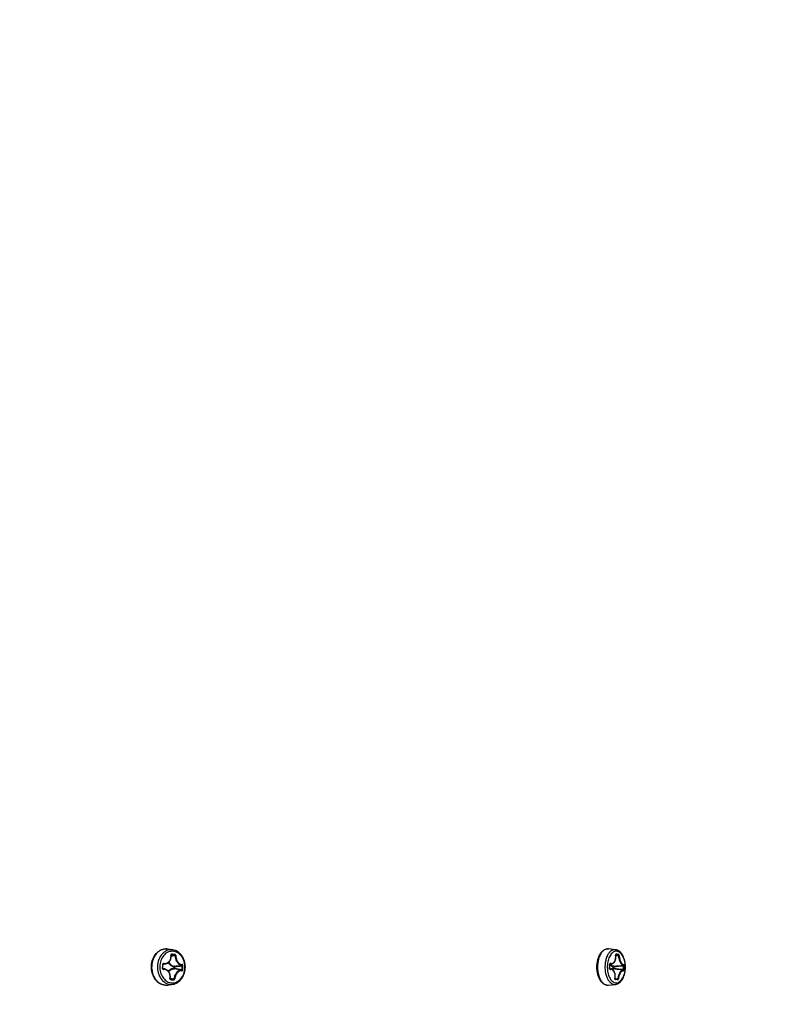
# Model space of a CAD drawing. Header units: millimetres. Extents: x 0 to 420, y 0 to 297.
# Tile 65 of 256: x 145 to 160, y 58 to 77. Entities that reach past the tile are written whole.
import ezdxf

# ---------------------------------------------------------------- set-up
doc = ezdxf.new("R2010")
doc.units = ezdxf.units.MM
doc.header["$LTSCALE"] = 23.1
doc.layers.get('0').update_dxf_attribs({"linetype": 'CONTINUOUS'})
doc.layers.add('DIM_PILOTEES', color=7, linetype='CONTINUOUS')
doc.styles.add('TEXTSTYLE_3', font='txt', dxfattribs={"width": 1.071429})
doc.styles.add('TEXTSTYLE_9', font='txt', dxfattribs={"width": 0.952381})
doc.dimstyles.new('DIMSTYLE_2', dxfattribs={"dimtxt": 2.5, "dimasz": 0.1875, "dimexe": 0.125, "dimexo": 0.0625, "dimgap": 1.25, "dimtad": 0, "dimtih": 1, "dimtoh": 1, "dimdsep": 46, "dimtxsty": 'TEXTSTYLE_3', "dimblk": '_FILLED', "dimblk1": '_FILLED', "dimblk2": '_FILLED', "dimcen": 0.09, "dimazin": 2, "dimtfac": 1, "dimtofl": 0, "dimtmove": 0, "dimatfit": 3, "dimldrblk": '_FILLED', "dimfxl": 1, "dimtolj": 1, "dimarcsym": 0})
doc.dimstyles.new('DIMSTYLE_8', dxfattribs={"dimtxt": 2.5, "dimasz": 0.1875, "dimexe": 0.125, "dimexo": 0.0625, "dimgap": 1.25, "dimtad": 0, "dimtih": 1, "dimtoh": 1, "dimdsep": 46, "dimtxsty": 'TEXTSTYLE_9', "dimblk": '_FILLED', "dimblk1": '_FILLED', "dimblk2": '_FILLED', "dimcen": 0.09, "dimazin": 2, "dimtfac": 1, "dimtofl": 0, "dimtmove": 0, "dimatfit": 3, "dimldrblk": '_FILLED', "dimfxl": 1, "dimtolj": 1, "dimarcsym": 0})

# ---------------------------------------------------------------- blocks, each defined once
blk = doc.blocks.new('_FILLED')
at = {"color": 0, "linetype": 'BYBLOCK'}
blk.add_solid([(0, 0), (-1, 0.17), (-1, -0.17)], dxfattribs=at)
blk = doc.blocks.new('*D10')
at = {"layer": 'DIM_PILOTEES', "color": 2, "linetype": 'CONTINUOUS'}
for p, q in [((71.977, 76.601), (71.977, 41.945)), ((176.274, 76.587), (176.274, 41.945)), ((71.977, 42.07), (119.088, 42.07)), ((176.274, 42.07), (128.731, 42.07))]:
    blk.add_line(p, q, dxfattribs=at)
at = {"layer": 'DIM_PILOTEES', "color": 2, "linetype": 'CONTINUOUS', "xscale": 0.1875, "yscale": 0.1875, "zscale": 0.1875, "rotation": 180}
blk.add_blockref('_FILLED', (71.977, 42.07), dxfattribs=at)
at = {"layer": 'DIM_PILOTEES', "color": 2, "linetype": 'CONTINUOUS', "xscale": 0.1875, "yscale": 0.1875, "zscale": 0.1875}
blk.add_blockref('_FILLED', (176.274, 42.07), dxfattribs=at)
at = {"layer": 'DIM_PILOTEES', "color": 2, "linetype": 'CONTINUOUS', "insert": (123.91, 43.32), "char_height": 2.5, "width": 10.71429, "attachment_point": 2, "line_spacing_factor": 0.9, "style": 'TEXTSTYLE_9'}
blk.add_mtext('{\\ftxt;\\W0.0001;\\H0.0001;\\~}{\\ftxt;\\W2.8571428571;\\H2.5; }{\\ftxt;\\W0.0001;\\H0.0001;\\~}', dxfattribs=at)
blk = doc.blocks.new('*D12')
at = {"layer": 'DIM_PILOTEES', "color": 2, "linetype": 'CONTINUOUS'}
for p, q in [((78.325, 76.595), (78.325, 48.861)), ((169.925, 76.595), (169.925, 48.861)), ((78.325, 48.986), (119.852, 48.986)), ((169.925, 48.986), (127.709, 48.986))]:
    blk.add_line(p, q, dxfattribs=at)
at = {"layer": 'DIM_PILOTEES', "color": 2, "linetype": 'CONTINUOUS', "xscale": 0.1875, "yscale": 0.1875, "zscale": 0.1875, "rotation": 180}
blk.add_blockref('_FILLED', (78.325, 48.986), dxfattribs=at)
at = {"layer": 'DIM_PILOTEES', "color": 2, "linetype": 'CONTINUOUS', "xscale": 0.1875, "yscale": 0.1875, "zscale": 0.1875}
blk.add_blockref('_FILLED', (169.925, 48.986), dxfattribs=at)
at = {"layer": 'DIM_PILOTEES', "color": 2, "linetype": 'CONTINUOUS', "insert": (123.781, 50.236), "char_height": 2.5, "width": 8.03571, "attachment_point": 2, "line_spacing_factor": 0.9, "style": 'TEXTSTYLE_3'}
blk.add_mtext('{\\ftxt;\\W0.0001;\\H0.0001;\\~}{\\ftxt;\\W2.1428571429;\\H2.5; }{\\ftxt;\\W0.0001;\\H0.0001;\\~}', dxfattribs=at)

msp = doc.modelspace()

# ---------------------------------------------------------------- linework, layer by layer
at = {"color": 7, "linetype": 'CONTINUOUS'}
for p, q in [((148.169, 58.814), (148.169, 58.814)), ((148.169, 58.814), (148.169, 58.814)), ((148.169, 58.814), (148.186, 58.812)), ((148.284, 58.798), (148.186, 58.812)), ((148.249, 58.629), (148.252, 58.641)), ((148.252, 58.641), (148.253, 58.654)), ((148.253, 58.697), (148.254, 58.698)), ((148.253, 58.688), (148.318, 58.697)), ((148.253, 58.696), (148.253, 58.697)), ((148.253, 58.695), (148.253, 58.696)), ((148.253, 58.693), (148.253, 58.695)), ((148.253, 58.692), (148.253, 58.693)), ((148.254, 58.681), (148.253, 58.692)), ((148.253, 58.654), (148.254, 58.667)), ((148.254, 58.699), (148.255, 58.7)), ((148.254, 58.698), (148.254, 58.699)), ((148.254, 58.667), (148.254, 58.681)), ((148.255, 58.7), (148.258, 58.701)), ((148.255, 58.7), (148.256, 58.701)), ((148.255, 58.7), (148.255, 58.7)), ((148.256, 58.701), (148.256, 58.701)), ((148.258, 58.701), (148.256, 58.701)), ((148.256, 58.701), (148.256, 58.701)), ((156.646, 58.814), (156.647, 58.814)), ((156.647, 58.814), (156.646, 58.814)), ((156.782, 58.8), (156.647, 58.814)), ((156.782, 58.8), (156.781, 58.8)), ((156.788, 58.696), (156.789, 58.698)), ((156.789, 58.694), (156.788, 58.696)), ((156.789, 58.701), (156.79, 58.702)), ((156.789, 58.701), (156.79, 58.701)), ((156.789, 58.7), (156.789, 58.701)), ((156.789, 58.701), (156.789, 58.701)), ((156.789, 58.699), (156.789, 58.7)), ((156.789, 58.698), (156.789, 58.699)), ((156.789, 58.692), (156.832, 58.697)), ((156.789, 58.693), (156.789, 58.694)), ((156.79, 58.681), (156.789, 58.693)), ((156.789, 58.627), (156.791, 58.64)), ((156.79, 58.681), (156.84, 58.686)), ((156.791, 58.667), (156.79, 58.681)), ((156.792, 58.653), (156.791, 58.667)), ((156.791, 58.64), (156.792, 58.653)), ((148.088, 58.442), (148.094, 58.441)), ((148.094, 58.452), (148.095, 58.466)), ((148.094, 58.441), (148.094, 58.452)), ((148.094, 58.44), (148.094, 58.441)), ((148.095, 58.466), (148.096, 58.479)), ((148.096, 58.493), (148.097, 58.506)), ((148.096, 58.479), (148.096, 58.493)), ((148.145, 58.528), (148.097, 58.52)), ((148.097, 58.521), (148.098, 58.522)), ((148.097, 58.519), (148.097, 58.521)), ((148.097, 58.518), (148.097, 58.519)), ((148.097, 58.506), (148.097, 58.518)), ((148.098, 58.522), (148.099, 58.524)), ((148.099, 58.524), (148.1, 58.525)), ((148.1, 58.525), (148.101, 58.526)), ((148.101, 58.526), (148.106, 58.527)), ((148.101, 58.526), (148.102, 58.526)), ((148.102, 58.526), (148.103, 58.527)), ((148.103, 58.527), (148.103, 58.527)), ((148.145, 58.528), (148.155, 58.53)), ((148.155, 58.53), (148.166, 58.534)), ((148.166, 58.534), (148.177, 58.538)), ((148.177, 58.538), (148.187, 58.544)), ((148.187, 58.544), (148.197, 58.55)), ((148.197, 58.55), (148.206, 58.557)), ((148.206, 58.557), (148.214, 58.565)), ((148.214, 58.565), (148.222, 58.574)), ((148.222, 58.574), (148.229, 58.584)), ((148.229, 58.584), (148.235, 58.594)), ((148.235, 58.594), (148.241, 58.605)), ((148.241, 58.605), (148.245, 58.617)), ((148.245, 58.617), (148.249, 58.629)), ((148.307, 58.472), (148.305, 58.439)), ((148.307, 58.472), (148.32, 58.471)), ((148.32, 58.471), (148.319, 58.439)), ((156.671, 58.442), (156.674, 58.441)), ((156.674, 58.453), (156.675, 58.466)), ((156.674, 58.441), (156.674, 58.453)), ((156.674, 58.44), (156.674, 58.441)), ((156.675, 58.479), (156.676, 58.493)), ((156.675, 58.466), (156.675, 58.479)), ((156.676, 58.52), (156.677, 58.521)), ((156.676, 58.518), (156.676, 58.52)), ((156.676, 58.506), (156.676, 58.518)), ((156.676, 58.493), (156.676, 58.506)), ((156.705, 58.527), (156.677, 58.523)), ((156.677, 58.524), (156.678, 58.525)), ((156.677, 58.523), (156.677, 58.524)), ((156.677, 58.521), (156.677, 58.523)), ((156.678, 58.525), (156.679, 58.526)), ((156.679, 58.527), (156.682, 58.527)), ((156.679, 58.526), (156.679, 58.527)), ((156.679, 58.527), (156.68, 58.527)), ((156.682, 58.527), (156.68, 58.527)), ((156.68, 58.527), (156.68, 58.527)), ((156.68, 58.527), (156.68, 58.527)), ((156.705, 58.527), (156.706, 58.527)), ((156.706, 58.527), (156.716, 58.529)), ((156.716, 58.529), (156.725, 58.532)), ((156.725, 58.532), (156.734, 58.536)), ((156.734, 58.536), (156.742, 58.541)), ((156.74, 58.472), (156.739, 58.439)), ((156.742, 58.541), (156.75, 58.548)), ((156.75, 58.548), (156.757, 58.555)), ((156.753, 58.471), (156.752, 58.439)), ((156.757, 58.555), (156.764, 58.563)), ((156.764, 58.563), (156.77, 58.572)), ((156.77, 58.572), (156.775, 58.581)), ((156.775, 58.581), (156.78, 58.592)), ((156.78, 58.592), (156.784, 58.603)), ((156.784, 58.603), (156.787, 58.615)), ((156.787, 58.615), (156.789, 58.627)), ((148.094, 58.438), (148.094, 58.44)), ((148.094, 58.437), (148.094, 58.438)), ((148.095, 58.436), (148.094, 58.437)), ((148.095, 58.434), (148.095, 58.436)), ((148.096, 58.433), (148.095, 58.434)), ((148.097, 58.432), (148.096, 58.433)), ((148.125, 58.428), (148.096, 58.433)), ((148.098, 58.432), (148.097, 58.432)), ((148.099, 58.431), (148.098, 58.432)), ((148.1, 58.431), (148.099, 58.431)), ((148.099, 58.431), (148.102, 58.43)), ((148.129, 58.428), (148.125, 58.428)), ((148.141, 58.424), (148.129, 58.428)), ((148.153, 58.42), (148.141, 58.424)), ((148.164, 58.415), (148.153, 58.42)), ((148.175, 58.409), (148.164, 58.415)), ((148.185, 58.401), (148.175, 58.409)), ((148.194, 58.393), (148.185, 58.401)), ((148.202, 58.384), (148.194, 58.393)), ((148.21, 58.374), (148.202, 58.384)), ((148.217, 58.363), (148.21, 58.374)), ((148.223, 58.351), (148.217, 58.363)), ((148.228, 58.339), (148.223, 58.351)), ((148.232, 58.327), (148.228, 58.339)), ((148.235, 58.314), (148.232, 58.327)), ((148.233, 58.247), (148.235, 58.259)), ((148.236, 58.3), (148.235, 58.314)), ((148.235, 58.259), (148.237, 58.273)), ((148.235, 58.253), (148.309, 58.242)), ((148.237, 58.286), (148.236, 58.3)), ((148.237, 58.273), (148.237, 58.286)), ((148.305, 58.439), (148.319, 58.439)), ((148.476, 58.415), (148.461, 58.416)), ((156.674, 58.438), (156.674, 58.44)), ((156.674, 58.437), (156.674, 58.438)), ((156.674, 58.435), (156.674, 58.437)), ((156.675, 58.434), (156.674, 58.435)), ((156.675, 58.433), (156.675, 58.434)), ((156.676, 58.432), (156.675, 58.433)), ((156.676, 58.431), (156.676, 58.432)), ((156.677, 58.431), (156.676, 58.431)), ((156.678, 58.43), (156.677, 58.431)), ((156.677, 58.431), (156.677, 58.431)), ((156.689, 58.43), (156.677, 58.431)), ((156.678, 58.431), (156.679, 58.43)), ((156.678, 58.43), (156.678, 58.43)), ((156.678, 58.43), (156.679, 58.43)), ((156.699, 58.428), (156.689, 58.43)), ((156.709, 58.425), (156.699, 58.428)), ((156.718, 58.421), (156.709, 58.425)), ((156.727, 58.415), (156.718, 58.421)), ((156.735, 58.409), (156.727, 58.415)), ((156.743, 58.402), (156.735, 58.409)), ((156.75, 58.394), (156.743, 58.402)), ((156.757, 58.384), (156.75, 58.394)), ((156.763, 58.374), (156.757, 58.384)), ((156.768, 58.363), (156.763, 58.374)), ((156.772, 58.352), (156.768, 58.363)), ((156.775, 58.34), (156.772, 58.352)), ((156.778, 58.327), (156.775, 58.34)), ((156.775, 58.246), (156.777, 58.258)), ((156.777, 58.258), (156.779, 58.272)), ((156.78, 58.314), (156.778, 58.327)), ((156.779, 58.272), (156.78, 58.286)), ((156.78, 58.3), (156.78, 58.314)), ((156.78, 58.286), (156.78, 58.3)), ((156.926, 58.407), (156.843, 58.417)), ((156.848, 58.417), (156.848, 58.417)), ((156.93, 58.406), (156.926, 58.407)), ((156.931, 58.406), (156.93, 58.406)), ((156.932, 58.407), (156.932, 58.407)), ((148.185, 58.121), (148.284, 58.135)), ((148.185, 58.121), (148.186, 58.121)), ((148.233, 58.245), (148.233, 58.247)), ((148.233, 58.244), (148.233, 58.245)), ((148.233, 58.242), (148.233, 58.244)), ((148.233, 58.243), (148.298, 58.232)), ((148.233, 58.241), (148.233, 58.242)), ((148.234, 58.24), (148.233, 58.241)), ((148.234, 58.239), (148.234, 58.24)), ((148.235, 58.238), (148.234, 58.239)), ((148.235, 58.237), (148.235, 58.238)), ((148.236, 58.237), (148.235, 58.237)), ((148.237, 58.237), (148.236, 58.237)), ((148.237, 58.236), (148.237, 58.237)), ((148.237, 58.237), (148.238, 58.236)), ((148.237, 58.236), (148.238, 58.236)), ((156.647, 58.119), (156.782, 58.133)), ((156.774, 58.244), (156.775, 58.246)), ((156.774, 58.242), (156.774, 58.244)), ((156.774, 58.241), (156.774, 58.242)), ((156.775, 58.239), (156.774, 58.241)), ((156.775, 58.248), (156.826, 58.242)), ((156.775, 58.246), (156.775, 58.246)), ((156.775, 58.238), (156.775, 58.239)), ((156.775, 58.238), (156.776, 58.237)), ((156.775, 58.237), (156.775, 58.238)), ((156.775, 58.236), (156.775, 58.237)), ((156.818, 58.232), (156.775, 58.236)), ((156.776, 58.236), (156.775, 58.236)), ((156.776, 58.236), (156.775, 58.236)), ((156.775, 58.236), (156.775, 58.236)), ((156.776, 58.237), (156.818, 58.232)), ((156.825, 58.22), (156.781, 58.224))]:
    msp.add_line(p, q, dxfattribs=at)
for centre, radius, start, end in [((152.095, 30.005), 28.927, 97.4829, 97.6314), ((147.922, 53.389), 5.323, 86.0462, 86.3764), ((147.922, 53.328), 5.395, 86.046, 86.3745), ((148.254, 58.589), 0.212, 81.7665, 86.0391), ((147.947, 53.763), 4.948, 85.6977, 86.0444), ((147.947, 53.681), 5.041, 85.7005, 86.0435), ((156.963, 58.521), 0.373, 155.1604, 156.3853), ((156.562, 58.657), 0.227, 8.881, 9.0269), ((156.788, 58.708), 0.00685, 282.3579, 285.0592), ((156.594, 56.451), 2.258, 84.4823, 85.0276), ((156.598, 56.43), 2.292, 84.4825, 85.0424), ((156.621, 56.734), 1.974, 83.861, 84.4769), ((156.625, 56.713), 2.007, 83.8651, 84.4758), ((148.417, 58.467), 0.383, 173.6096, 183.3593), ((145.808, 58.579), 2.284, 356.5392, 358.4687), ((147.188, 66.716), 8.311, 277.7798, 278.7915), ((147.233, 66.521), 8.123, 277.6921, 278.7172), ((146.745, 58.529), 1.719, 356.2348, 358.7776), ((146.746, 58.528), 1.734, 356.238, 358.7808), ((157.167, 58.467), 0.586, 175.6373, 182.2576), ((157.16, 58.467), 0.533, 174.5498, 183.1238), ((155.104, 58.529), 1.569, 356.8107, 359.6191), ((156.821, 58.611), 0.169, 211.6245, 212.7272), ((155.32, 71.817), 13.411, 276.1117, 276.9086), ((155.385, 71.361), 12.962, 276.0576, 276.8718), ((155.59, 58.496), 1.346, 356.5927, 359.8397), ((155.593, 58.495), 1.357, 356.5953, 359.8423), ((148.102, 58.439), 0.00889, 258.4643, 269.446), ((148.102, 58.299), 0.132, 80.1732, 90.1665), ((147.07, 50.39), 8.135, 80.2007, 81.2233), ((147.125, 50.661), 7.869, 80.2254, 81.2724), ((156.679, 58.348), 0.0827, 82.7973, 90.1949), ((155.007, 44.013), 14.521, 82.7373, 83.1212), ((155.235, 45.793), 12.737, 82.336, 83.1598), ((148.153, 58.346), 0.228, 266.0681, 278.2299), ((148.154, 58.338), 0.219, 265.6363, 266.0432), ((148.154, 58.338), 0.22, 266.0495, 273.6529), ((148.154, 58.338), 0.22, 273.6553, 275.9029), ((148.154, 58.339), 0.221, 275.9043, 278.189), ((149.116, 70.48), 12.275, 265.8996, 266.0428), ((148.254, 58.344), 0.211, 266.0692, 278.2234), ((149.149, 70.878), 12.686, 265.9023, 266.042), ((149.055, 69.606), 11.399, 266.0418, 266.1923), ((149.076, 69.83), 11.636, 266.0417, 266.1903), ((156.634, 58.245), 0.126, 264.4884, 276.0393), ((156.635, 58.232), 0.113, 263.1062, 264.4725), ((156.635, 58.231), 0.113, 264.4926, 276.0362), ((156.77, 58.241), 0.108, 264.4901, 276.0614), ((156.805, 58.24), 0.0332, 167.4755, 169.9145), ((156.776, 58.261), 0.0147, 256.5173, 264.4745), ((156.773, 58.23), 0.00667, 70.8259, 72.9868)]:
    msp.add_arc(centre, radius, start, end, dxfattribs=at)
for points, knots in [([(148.137, 58.119), (148.119, 58.12), (148.081, 58.128), (148.029, 58.152), (147.982, 58.188), (147.927, 58.251), (147.881, 58.352), (147.866, 58.486), (147.892, 58.617), (147.947, 58.711), (148.007, 58.767), (148.058, 58.797), (148.113, 58.813), (148.15, 58.815), (148.169, 58.814)], [0, 0, 0, 0, 0.056623, 0.11447, 0.174278, 0.23645, 0.367157, 0.503532, 0.638918, 0.767162, 0.827976, 0.886608, 0.943659, 1, 1, 1, 1]), ([(148.169, 58.814), (148.151, 58.815), (148.114, 58.813), (148.061, 58.797), (148.011, 58.767), (147.952, 58.712), (147.898, 58.617), (147.872, 58.486), (147.886, 58.352), (147.939, 58.234), (148.013, 58.161), (148.083, 58.128), (148.119, 58.12), (148.137, 58.119)], [0, 0, 0, 0, 0.05527, 0.111424, 0.169499, 0.230157, 0.359144, 0.496114, 0.6342, 0.766034, 0.8872, 0.944359, 1, 1, 1, 1]), ([(148.268, 58.8), (148.251, 58.801), (148.216, 58.799), (148.165, 58.783), (148.117, 58.755), (148.06, 58.702), (148.008, 58.611), (147.983, 58.485), (147.997, 58.356), (148.048, 58.243), (148.12, 58.172), (148.187, 58.141), (148.222, 58.135), (148.239, 58.133)], [0, 0, 0, 0, 0.055262, 0.111411, 0.169492, 0.230169, 0.359217, 0.496258, 0.634384, 0.766192, 0.887278, 0.944392, 1, 1, 1, 1]), ([(148.289, 58.77), (148.274, 58.771), (148.243, 58.77), (148.199, 58.757), (148.158, 58.734), (148.107, 58.691), (148.059, 58.616), (148.041, 58.546), (148.036, 58.509)], [0, 0, 0, 0, 0.112097, 0.225774, 0.342971, 0.465003, 0.724003, 1, 1, 1, 1]), ([(148.111, 58.538), (148.121, 58.536), (148.14, 58.536), (148.169, 58.543), (148.195, 58.556), (148.224, 58.583), (148.249, 58.629), (148.251, 58.672), (148.249, 58.693)], [0, 0, 0, 0, 0.121996, 0.242074, 0.361917, 0.483309, 0.734259, 1, 1, 1, 1]), ([(148.264, 58.713), (148.261, 58.713), (148.257, 58.712), (148.251, 58.708), (148.248, 58.701), (148.248, 58.695), (148.249, 58.693)], [0, 0, 0, 0, 0.229711, 0.46494, 0.721424, 1, 1, 1, 1]), ([(148.249, 58.693), (148.25, 58.693), (148.251, 58.693), (148.252, 58.693), (148.253, 58.692), (148.253, 58.692)], [0, 0, 0, 0, 0.69949, 0.898936, 1, 1, 1, 1]), ([(148.264, 58.713), (148.264, 58.712), (148.264, 58.707), (148.261, 58.702), (148.258, 58.701)], [0, 0, 0, 0, 0.303335, 1, 1, 1, 1]), ([(148.262, 58.163), (148.278, 58.162), (148.31, 58.164), (148.357, 58.178), (148.4, 58.204), (148.452, 58.252), (148.5, 58.335), (148.522, 58.45), (148.509, 58.567), (148.462, 58.671), (148.397, 58.735), (148.336, 58.763), (148.304, 58.769), (148.289, 58.77)], [0, 0, 0, 0, 0.055262, 0.111411, 0.169492, 0.230169, 0.359217, 0.496258, 0.634384, 0.766192, 0.887278, 0.944392, 1, 1, 1, 1]), ([(148.284, 58.135), (148.301, 58.137), (148.334, 58.146), (148.397, 58.178), (148.464, 58.244), (148.514, 58.349), (148.531, 58.467), (148.514, 58.584), (148.464, 58.689), (148.397, 58.755), (148.334, 58.787), (148.301, 58.796), (148.284, 58.798)], [0, 0, 0, 0, 0.057487, 0.116012, 0.237426, 0.366246, 0.500003, 0.633759, 0.762577, 0.883989, 0.942513, 1, 1, 1, 1]), ([(148.325, 58.709), (148.325, 58.707), (148.325, 58.703), (148.322, 58.697), (148.318, 58.697)], [0, 0, 0, 0, 0.297612, 1, 1, 1, 1]), ([(148.328, 58.686), (148.328, 58.689), (148.326, 58.694), (148.321, 58.697), (148.318, 58.697)], [0, 0, 0, 0, 0.525009, 1, 1, 1, 1]), ([(148.342, 58.686), (148.342, 58.692), (148.338, 58.702), (148.329, 58.708), (148.325, 58.709)], [0, 0, 0, 0, 0.537183, 1, 1, 1, 1]), ([(148.342, 58.686), (148.34, 58.687), (148.335, 58.687), (148.33, 58.686), (148.328, 58.686)], [0, 0, 0, 0, 0.50831, 1, 1, 1, 1]), ([(148.328, 58.686), (148.329, 58.663), (148.336, 58.617), (148.36, 58.566), (148.387, 58.534), (148.41, 58.516), (148.434, 58.505), (148.45, 58.503), (148.458, 58.503)], [0, 0, 0, 0, 0.282613, 0.55559, 0.681017, 0.796388, 0.901953, 1, 1, 1, 1]), ([(148.342, 58.686), (148.342, 58.665), (148.35, 58.622), (148.373, 58.573), (148.398, 58.543), (148.419, 58.526), (148.442, 58.516), (148.458, 58.513), (148.465, 58.513)], [0, 0, 0, 0, 0.283121, 0.556879, 0.682478, 0.797723, 0.902798, 1, 1, 1, 1]), ([(156.445, 58.607), (156.447, 58.613), (156.452, 58.633), (156.459, 58.652), (156.465, 58.667)], [0, 0, 0, 0, 0.255977, 1, 1, 1, 1]), ([(156.646, 58.814), (156.637, 58.815), (156.617, 58.814), (156.588, 58.806), (156.56, 58.79), (156.524, 58.758), (156.486, 58.701), (156.466, 58.648), (156.458, 58.619)], [0, 0, 0, 0, 0.098798, 0.200335, 0.308456, 0.425856, 0.692386, 1, 1, 1, 1]), ([(156.465, 58.667), (156.474, 58.689), (156.495, 58.73), (156.538, 58.78), (156.582, 58.806), (156.619, 58.815), (156.637, 58.815), (156.646, 58.814)], [0, 0, 0, 0, 0.290079, 0.548321, 0.780091, 0.890628, 1, 1, 1, 1]), ([(156.62, 58.67), (156.61, 58.646), (156.593, 58.594), (156.585, 58.539), (156.583, 58.511)], [0, 0, 0, 0, 0.482499, 1, 1, 1, 1]), ([(156.781, 58.8), (156.766, 58.801), (156.734, 58.798), (156.69, 58.773), (156.652, 58.731), (156.633, 58.697), (156.624, 58.678)], [0, 0, 0, 0, 0.211102, 0.439694, 0.701128, 1, 1, 1, 1]), ([(156.809, 58.77), (156.798, 58.771), (156.777, 58.77), (156.745, 58.757), (156.716, 58.735), (156.679, 58.691), (156.646, 58.618), (156.633, 58.552), (156.629, 58.517)], [0, 0, 0, 0, 0.092629, 0.189623, 0.295982, 0.414486, 0.688165, 1, 1, 1, 1]), ([(156.688, 58.538), (156.696, 58.536), (156.712, 58.536), (156.734, 58.543), (156.753, 58.557), (156.769, 58.576), (156.781, 58.601), (156.791, 58.64), (156.79, 58.671), (156.787, 58.692)], [0, 0, 0, 0, 0.107842, 0.213626, 0.322655, 0.439406, 0.566294, 0.70346, 1, 1, 1, 1]), ([(156.782, 58.133), (156.796, 58.135), (156.825, 58.143), (156.863, 58.167), (156.896, 58.201), (156.935, 58.259), (156.966, 58.349), (156.978, 58.467), (156.966, 58.584), (156.935, 58.674), (156.896, 58.732), (156.863, 58.766), (156.825, 58.79), (156.796, 58.798), (156.782, 58.8)], [0, 0, 0, 0, 0.051719, 0.105112, 0.161527, 0.22199, 0.35526, 0.500005, 0.644749, 0.778017, 0.838478, 0.89489, 0.948281, 1, 1, 1, 1]), ([(156.796, 58.713), (156.795, 58.713), (156.791, 58.712), (156.788, 58.707), (156.786, 58.7), (156.786, 58.695), (156.787, 58.693)], [0, 0, 0, 0, 0.189282, 0.408586, 0.683005, 1, 1, 1, 1]), ([(156.79, 58.163), (156.801, 58.162), (156.825, 58.164), (156.859, 58.179), (156.889, 58.205), (156.917, 58.241), (156.939, 58.285), (156.963, 58.354), (156.976, 58.45), (156.967, 58.565), (156.939, 58.653), (156.905, 58.709), (156.876, 58.741), (156.844, 58.762), (156.82, 58.769), (156.809, 58.77)], [0, 0, 0, 0, 0.044492, 0.091468, 0.143577, 0.202125, 0.267205, 0.338023, 0.490643, 0.64551, 0.787055, 0.849302, 0.904927, 0.954521, 1, 1, 1, 1]), ([(156.796, 58.713), (156.797, 58.71), (156.796, 58.705), (156.792, 58.702), (156.79, 58.701)], [0, 0, 0, 0, 0.529653, 1, 1, 1, 1]), ([(156.84, 58.709), (156.84, 58.706), (156.839, 58.701), (156.834, 58.697), (156.832, 58.697)], [0, 0, 0, 0, 0.526784, 1, 1, 1, 1]), ([(156.84, 58.686), (156.84, 58.689), (156.838, 58.693), (156.834, 58.697), (156.832, 58.697)], [0, 0, 0, 0, 0.567552, 1, 1, 1, 1]), ([(156.853, 58.686), (156.853, 58.689), (156.852, 58.694), (156.849, 58.703), (156.844, 58.708), (156.84, 58.709)], [0, 0, 0, 0, 0.300714, 0.586285, 1, 1, 1, 1]), ([(156.853, 58.686), (156.852, 58.687), (156.847, 58.687), (156.843, 58.686), (156.84, 58.686)], [0, 0, 0, 0, 0.447027, 1, 1, 1, 1]), ([(156.84, 58.686), (156.842, 58.663), (156.848, 58.629), (156.861, 58.586), (156.873, 58.558), (156.887, 58.535), (156.902, 58.517), (156.917, 58.506), (156.928, 58.503), (156.933, 58.503)], [0, 0, 0, 0, 0.318905, 0.472442, 0.614166, 0.739232, 0.844554, 0.929959, 1, 1, 1, 1]), ([(156.853, 58.686), (156.856, 58.665), (156.861, 58.633), (156.874, 58.592), (156.885, 58.566), (156.898, 58.544), (156.912, 58.527), (156.926, 58.516), (156.937, 58.513), (156.941, 58.513)], [0, 0, 0, 0, 0.319769, 0.473851, 0.616036, 0.741324, 0.846482, 0.93121, 1, 1, 1, 1]), ([(148.035, 58.444), (148.037, 58.408), (148.051, 58.339), (148.1, 58.248), (148.162, 58.194), (148.218, 58.169), (148.248, 58.164), (148.262, 58.163)], [0, 0, 0, 0, 0.274608, 0.534799, 0.77479, 0.888703, 1, 1, 1, 1]), ([(148.088, 58.442), (148.088, 58.436), (148.09, 58.428), (148.098, 58.421), (148.104, 58.42), (148.106, 58.42)], [0, 0, 0, 0, 0.514355, 0.761114, 1, 1, 1, 1]), ([(148.111, 58.538), (148.109, 58.538), (148.104, 58.537), (148.095, 58.532), (148.091, 58.524), (148.091, 58.518)], [0, 0, 0, 0, 0.240465, 0.486137, 1, 1, 1, 1]), ([(148.091, 58.518), (148.092, 58.518), (148.093, 58.518), (148.095, 58.518), (148.096, 58.518), (148.097, 58.518), (148.097, 58.518)], [0, 0, 0, 0, 0.407094, 0.723803, 0.925385, 1, 1, 1, 1]), ([(148.111, 58.538), (148.111, 58.535), (148.11, 58.531), (148.108, 58.528), (148.106, 58.527)], [0, 0, 0, 0, 0.599541, 1, 1, 1, 1]), ([(148.106, 58.527), (148.109, 58.527), (148.122, 58.526), (148.135, 58.526), (148.145, 58.528)], [0, 0, 0, 0, 0.252698, 1, 1, 1, 1]), ([(148.198, 58.551), (148.21, 58.53), (148.234, 58.502), (148.274, 58.479), (148.296, 58.473), (148.307, 58.472)], [0, 0, 0, 0, 0.520508, 0.764306, 1, 1, 1, 1]), ([(148.208, 58.559), (148.219, 58.539), (148.242, 58.511), (148.282, 58.489), (148.303, 58.483), (148.313, 58.482)], [0, 0, 0, 0, 0.521033, 0.764701, 1, 1, 1, 1]), ([(148.307, 58.472), (148.307, 58.473), (148.308, 58.477), (148.31, 58.481), (148.313, 58.482)], [0, 0, 0, 0, 0.301324, 1, 1, 1, 1]), ([(148.32, 58.471), (148.32, 58.474), (148.319, 58.478), (148.315, 58.481), (148.313, 58.482)], [0, 0, 0, 0, 0.547789, 1, 1, 1, 1]), ([(148.465, 58.513), (148.465, 58.511), (148.464, 58.506), (148.46, 58.503), (148.458, 58.503)], [0, 0, 0, 0, 0.546744, 1, 1, 1, 1]), ([(148.464, 58.492), (148.464, 58.493), (148.464, 58.496), (148.463, 58.499), (148.461, 58.502), (148.459, 58.503), (148.458, 58.503)], [0, 0, 0, 0, 0.30496, 0.580232, 0.809015, 1, 1, 1, 1]), ([(148.479, 58.492), (148.478, 58.492), (148.473, 58.492), (148.468, 58.492), (148.464, 58.492)], [0, 0, 0, 0, 0.222643, 1, 1, 1, 1]), ([(148.479, 58.492), (148.479, 58.494), (148.478, 58.5), (148.475, 58.507), (148.471, 58.512), (148.467, 58.513), (148.465, 58.513)], [0, 0, 0, 0, 0.292656, 0.564544, 0.798847, 1, 1, 1, 1]), ([(156.445, 58.325), (156.433, 58.371), (156.422, 58.466), (156.433, 58.562), (156.445, 58.607)], [0, 0, 0, 0, 0.49998, 1, 1, 1, 1]), ([(156.458, 58.619), (156.444, 58.569), (156.432, 58.467), (156.444, 58.364), (156.458, 58.314)], [0, 0, 0, 0, 0.500008, 1, 1, 1, 1]), ([(156.582, 58.443), (156.583, 58.413), (156.59, 58.353), (156.607, 58.296), (156.618, 58.269)], [0, 0, 0, 0, 0.516718, 1, 1, 1, 1]), ([(156.671, 58.442), (156.671, 58.439), (156.671, 58.433), (156.674, 58.426), (156.679, 58.421), (156.683, 58.42), (156.685, 58.42)], [0, 0, 0, 0, 0.287635, 0.555351, 0.790539, 1, 1, 1, 1]), ([(156.688, 58.538), (156.687, 58.538), (156.682, 58.537), (156.677, 58.533), (156.674, 58.526), (156.673, 58.521), (156.673, 58.518)], [0, 0, 0, 0, 0.211721, 0.442932, 0.708282, 1, 1, 1, 1]), ([(156.673, 58.518), (156.673, 58.518), (156.674, 58.518), (156.675, 58.518), (156.676, 58.518), (156.676, 58.518), (156.676, 58.518)], [0, 0, 0, 0, 0.416025, 0.728208, 0.923167, 1, 1, 1, 1]), ([(156.678, 58.519), (156.686, 58.507), (156.703, 58.486), (156.728, 58.474), (156.74, 58.472)], [0, 0, 0, 0, 0.543436, 1, 1, 1, 1]), ([(156.688, 58.538), (156.688, 58.535), (156.687, 58.531), (156.684, 58.527), (156.682, 58.527)], [0, 0, 0, 0, 0.550054, 1, 1, 1, 1]), ([(156.682, 58.527), (156.683, 58.527), (156.691, 58.526), (156.699, 58.526), (156.705, 58.527)], [0, 0, 0, 0, 0.254256, 1, 1, 1, 1]), ([(156.691, 58.525), (156.698, 58.514), (156.714, 58.495), (156.737, 58.484), (156.748, 58.482)], [0, 0, 0, 0, 0.5422, 1, 1, 1, 1]), ([(156.74, 58.472), (156.74, 58.474), (156.742, 58.479), (156.746, 58.481), (156.748, 58.482)], [0, 0, 0, 0, 0.528816, 1, 1, 1, 1]), ([(156.74, 58.472), (156.741, 58.472), (156.745, 58.471), (156.75, 58.471), (156.753, 58.471)], [0, 0, 0, 0, 0.198473, 1, 1, 1, 1]), ([(156.753, 58.471), (156.753, 58.474), (156.752, 58.477), (156.75, 58.481), (156.748, 58.482)], [0, 0, 0, 0, 0.597532, 1, 1, 1, 1]), ([(156.941, 58.513), (156.942, 58.511), (156.94, 58.506), (156.936, 58.503), (156.933, 58.503)], [0, 0, 0, 0, 0.514638, 1, 1, 1, 1]), ([(156.936, 58.492), (156.936, 58.494), (156.936, 58.498), (156.935, 58.502), (156.934, 58.503), (156.933, 58.503)], [0, 0, 0, 0, 0.648075, 0.867602, 1, 1, 1, 1]), ([(156.95, 58.492), (156.948, 58.492), (156.943, 58.492), (156.939, 58.492), (156.936, 58.492)], [0, 0, 0, 0, 0.422322, 1, 1, 1, 1]), ([(156.95, 58.492), (156.95, 58.494), (156.95, 58.5), (156.948, 58.507), (156.944, 58.513), (156.941, 58.513)], [0, 0, 0, 0, 0.33712, 0.636297, 1, 1, 1, 1]), ([(148.106, 58.42), (148.106, 58.422), (148.106, 58.426), (148.103, 58.43), (148.102, 58.43)], [0, 0, 0, 0, 0.610044, 1, 1, 1, 1]), ([(148.229, 58.247), (148.233, 58.268), (148.235, 58.311), (148.215, 58.361), (148.187, 58.391), (148.163, 58.408), (148.135, 58.418), (148.116, 58.42), (148.106, 58.42)], [0, 0, 0, 0, 0.265176, 0.518052, 0.640323, 0.760412, 0.879777, 1, 1, 1, 1]), ([(148.305, 58.439), (148.296, 58.439), (148.276, 58.437), (148.237, 58.423), (148.213, 58.403), (148.199, 58.387)], [0, 0, 0, 0, 0.240079, 0.484813, 1, 1, 1, 1]), ([(148.311, 58.429), (148.301, 58.43), (148.282, 58.427), (148.244, 58.413), (148.22, 58.393), (148.208, 58.377)], [0, 0, 0, 0, 0.239569, 0.484071, 1, 1, 1, 1]), ([(148.305, 58.439), (148.305, 58.438), (148.306, 58.434), (148.308, 58.43), (148.311, 58.429)], [0, 0, 0, 0, 0.308105, 1, 1, 1, 1]), ([(148.454, 58.406), (148.446, 58.407), (148.43, 58.407), (148.405, 58.4), (148.381, 58.386), (148.351, 58.357), (148.323, 58.309), (148.311, 58.265), (148.309, 58.242)], [0, 0, 0, 0, 0.098938, 0.203718, 0.317441, 0.441187, 0.713091, 1, 1, 1, 1]), ([(148.311, 58.429), (148.313, 58.429), (148.317, 58.432), (148.319, 58.436), (148.319, 58.439)], [0, 0, 0, 0, 0.448835, 1, 1, 1, 1]), ([(148.46, 58.396), (148.453, 58.397), (148.437, 58.397), (148.414, 58.39), (148.391, 58.376), (148.363, 58.349), (148.336, 58.304), (148.325, 58.262), (148.322, 58.24)], [0, 0, 0, 0, 0.098051, 0.202288, 0.31584, 0.439736, 0.71246, 1, 1, 1, 1]), ([(148.454, 58.406), (148.455, 58.406), (148.457, 58.406), (148.459, 58.409), (148.46, 58.412), (148.461, 58.414), (148.461, 58.416)], [0, 0, 0, 0, 0.192132, 0.416739, 0.690389, 1, 1, 1, 1]), ([(148.46, 58.396), (148.46, 58.398), (148.46, 58.402), (148.456, 58.406), (148.454, 58.406)], [0, 0, 0, 0, 0.550069, 1, 1, 1, 1]), ([(148.46, 58.396), (148.462, 58.395), (148.466, 58.396), (148.471, 58.4), (148.474, 58.407), (148.475, 58.412), (148.476, 58.415)], [0, 0, 0, 0, 0.20223, 0.433185, 0.703574, 1, 1, 1, 1]), ([(156.465, 58.266), (156.463, 58.271), (156.455, 58.29), (156.449, 58.31), (156.445, 58.325)], [0, 0, 0, 0, 0.243907, 1, 1, 1, 1]), ([(156.458, 58.314), (156.465, 58.288), (156.483, 58.24), (156.52, 58.179), (156.561, 58.142), (156.596, 58.125), (156.613, 58.12), (156.622, 58.119)], [0, 0, 0, 0, 0.302302, 0.569375, 0.798606, 0.901775, 1, 1, 1, 1]), ([(156.622, 58.119), (156.606, 58.121), (156.572, 58.131), (156.528, 58.163), (156.492, 58.21), (156.473, 58.246), (156.465, 58.266)], [0, 0, 0, 0, 0.218559, 0.453082, 0.712548, 1, 1, 1, 1]), ([(156.618, 58.269), (156.625, 58.251), (156.643, 58.216), (156.677, 58.173), (156.716, 58.144), (156.746, 58.135), (156.76, 58.133)], [0, 0, 0, 0, 0.297046, 0.560447, 0.79157, 1, 1, 1, 1]), ([(156.628, 58.438), (156.63, 58.403), (156.64, 58.337), (156.669, 58.261), (156.702, 58.214), (156.729, 58.187), (156.758, 58.17), (156.78, 58.164), (156.79, 58.163)], [0, 0, 0, 0, 0.306135, 0.580873, 0.701657, 0.810463, 0.908753, 1, 1, 1, 1]), ([(156.685, 58.42), (156.685, 58.422), (156.684, 58.427), (156.68, 58.43), (156.679, 58.43)], [0, 0, 0, 0, 0.556118, 1, 1, 1, 1]), ([(156.773, 58.247), (156.778, 58.268), (156.78, 58.3), (156.773, 58.341), (156.763, 58.368), (156.748, 58.39), (156.73, 58.407), (156.708, 58.418), (156.693, 58.42), (156.685, 58.42)], [0, 0, 0, 0, 0.292013, 0.429991, 0.559145, 0.678661, 0.789649, 0.89525, 1, 1, 1, 1]), ([(156.739, 58.439), (156.732, 58.439), (156.719, 58.437), (156.706, 58.431), (156.7, 58.428)], [0, 0, 0, 0, 0.485321, 1, 1, 1, 1]), ([(156.746, 58.429), (156.744, 58.429), (156.733, 58.429), (156.723, 58.426), (156.716, 58.422)], [0, 0, 0, 0, 0.244504, 1, 1, 1, 1]), ([(156.739, 58.439), (156.74, 58.439), (156.744, 58.439), (156.749, 58.439), (156.752, 58.439)], [0, 0, 0, 0, 0.198473, 1, 1, 1, 1]), ([(156.739, 58.439), (156.739, 58.437), (156.74, 58.432), (156.744, 58.43), (156.746, 58.429)], [0, 0, 0, 0, 0.531729, 1, 1, 1, 1]), ([(156.746, 58.429), (156.748, 58.429), (156.751, 58.433), (156.752, 58.437), (156.752, 58.439)], [0, 0, 0, 0, 0.390883, 1, 1, 1, 1]), ([(156.926, 58.407), (156.921, 58.407), (156.91, 58.406), (156.895, 58.397), (156.88, 58.382), (156.865, 58.361), (156.852, 58.336), (156.837, 58.296), (156.83, 58.264), (156.826, 58.242)], [0, 0, 0, 0, 0.0718, 0.156444, 0.259649, 0.382326, 0.522281, 0.675422, 1, 1, 1, 1]), ([(156.938, 58.396), (156.933, 58.397), (156.923, 58.397), (156.908, 58.389), (156.893, 58.375), (156.882, 58.36), (156.873, 58.345), (156.864, 58.327), (156.855, 58.303), (156.846, 58.273), (156.841, 58.251), (156.84, 58.24)], [0, 0, 0, 0, 0.069779, 0.151163, 0.251825, 0.373518, 0.441735, 0.514207, 0.669339, 0.833313, 1, 1, 1, 1]), ([(156.931, 58.406), (156.931, 58.406), (156.931, 58.406), (156.932, 58.407), (156.932, 58.407)], [0, 0, 0, 0, 0.701738, 1, 1, 1, 1]), ([(156.938, 58.396), (156.938, 58.398), (156.937, 58.402), (156.933, 58.405), (156.931, 58.406)], [0, 0, 0, 0, 0.514766, 1, 1, 1, 1]), ([(156.932, 58.407), (156.933, 58.409), (156.934, 58.411), (156.934, 58.414), (156.934, 58.416)], [0, 0, 0, 0, 0.435151, 1, 1, 1, 1]), ([(156.948, 58.415), (156.947, 58.415), (156.942, 58.415), (156.938, 58.416), (156.934, 58.416)], [0, 0, 0, 0, 0.169396, 1, 1, 1, 1]), ([(156.938, 58.396), (156.939, 58.395), (156.941, 58.396), (156.943, 58.398), (156.945, 58.401), (156.947, 58.407), (156.948, 58.412), (156.948, 58.415)], [0, 0, 0, 0, 0.146804, 0.244025, 0.362385, 0.656485, 1, 1, 1, 1]), ([(148.229, 58.247), (148.229, 58.244), (148.228, 58.239), (148.231, 58.231), (148.236, 58.226), (148.24, 58.225), (148.242, 58.224)], [0, 0, 0, 0, 0.27682, 0.53523, 0.772523, 1, 1, 1, 1]), ([(148.229, 58.247), (148.23, 58.247), (148.231, 58.247), (148.232, 58.246), (148.233, 58.246), (148.233, 58.246), (148.233, 58.247)], [0, 0, 0, 0, 0.409586, 0.721876, 0.919808, 1, 1, 1, 1]), ([(148.242, 58.224), (148.243, 58.226), (148.243, 58.23), (148.241, 58.236), (148.238, 58.236)], [0, 0, 0, 0, 0.312477, 1, 1, 1, 1]), ([(148.298, 58.232), (148.301, 58.232), (148.306, 58.234), (148.308, 58.239), (148.309, 58.242)], [0, 0, 0, 0, 0.471647, 1, 1, 1, 1]), ([(148.303, 58.22), (148.304, 58.223), (148.304, 58.228), (148.3, 58.232), (148.298, 58.232)], [0, 0, 0, 0, 0.574112, 1, 1, 1, 1]), ([(148.303, 58.22), (148.305, 58.22), (148.31, 58.221), (148.318, 58.227), (148.322, 58.235), (148.322, 58.24)], [0, 0, 0, 0, 0.220382, 0.465328, 1, 1, 1, 1]), ([(148.322, 58.24), (148.32, 58.24), (148.316, 58.241), (148.311, 58.241), (148.309, 58.242)], [0, 0, 0, 0, 0.509496, 1, 1, 1, 1]), ([(156.773, 58.245), (156.772, 58.243), (156.772, 58.238), (156.773, 58.231), (156.776, 58.226), (156.779, 58.225), (156.781, 58.224)], [0, 0, 0, 0, 0.309514, 0.584057, 0.809545, 1, 1, 1, 1]), ([(156.781, 58.224), (156.781, 58.227), (156.781, 58.232), (156.778, 58.235), (156.776, 58.236)], [0, 0, 0, 0, 0.533528, 1, 1, 1, 1]), ([(156.818, 58.232), (156.818, 58.232), (156.821, 58.233), (156.825, 58.236), (156.826, 58.24), (156.826, 58.242)], [0, 0, 0, 0, 0.192969, 0.564129, 1, 1, 1, 1]), ([(156.825, 58.22), (156.825, 58.223), (156.825, 58.228), (156.82, 58.232), (156.818, 58.232)], [0, 0, 0, 0, 0.531139, 1, 1, 1, 1]), ([(156.825, 58.22), (156.828, 58.22), (156.834, 58.225), (156.838, 58.232), (156.839, 58.238), (156.84, 58.24)], [0, 0, 0, 0, 0.404103, 0.690065, 1, 1, 1, 1]), ([(156.84, 58.24), (156.838, 58.24), (156.833, 58.241), (156.829, 58.241), (156.826, 58.242)], [0, 0, 0, 0, 0.447567, 1, 1, 1, 1])]:
    msp.add_open_spline(points, degree=3, knots=knots, dxfattribs=at)
for points in [[(156.787, 58.693), (156.787, 58.693), (156.788, 58.693), (156.789, 58.693)], [(148.106, 58.527), (148.105, 58.527), (148.104, 58.527), (148.103, 58.527)]]:
    msp.add_open_spline(points, degree=3, dxfattribs=at)

# ---------------------------------------------------------------- dimensions: what is measured, and where the dimension line sits
at = {"layer": 'DIM_PILOTEES', "color": 2, "linetype": 'CONTINUOUS'}
dim = msp.add_linear_dim(base=(176.274, 42.07), p1=(71.977, 76.664), p2=(176.274, 76.649), text='{\\ftxt;\\W0.0001;\\H0.0001;\\~}{\\ftxt;\\W2.8571428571;\\H2.5; }{\\ftxt;\\W0.0001;\\H0.0001;\\~}', dimstyle='DIMSTYLE_8', dxfattribs=at)
dim.commit()
dim.dimension.update_dxf_attribs({"geometry": '*D10', "text_midpoint": (120.338, 40.82), "dimtype": 160})
dim = msp.add_linear_dim(base=(78.325, 48.986), p1=(169.925, 76.657), p2=(78.325, 76.657), angle=180, text='{\\ftxt;\\W0.0001;\\H0.0001;\\~}{\\ftxt;\\W2.1428571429;\\H2.5; }{\\ftxt;\\W0.0001;\\H0.0001;\\~}', dimstyle='DIMSTYLE_2', dxfattribs=at)
dim.commit()
dim.dimension.update_dxf_attribs({"geometry": '*D12', "text_midpoint": (121.102, 47.736), "dimtype": 160})

doc.saveas('drawing.dxf')
